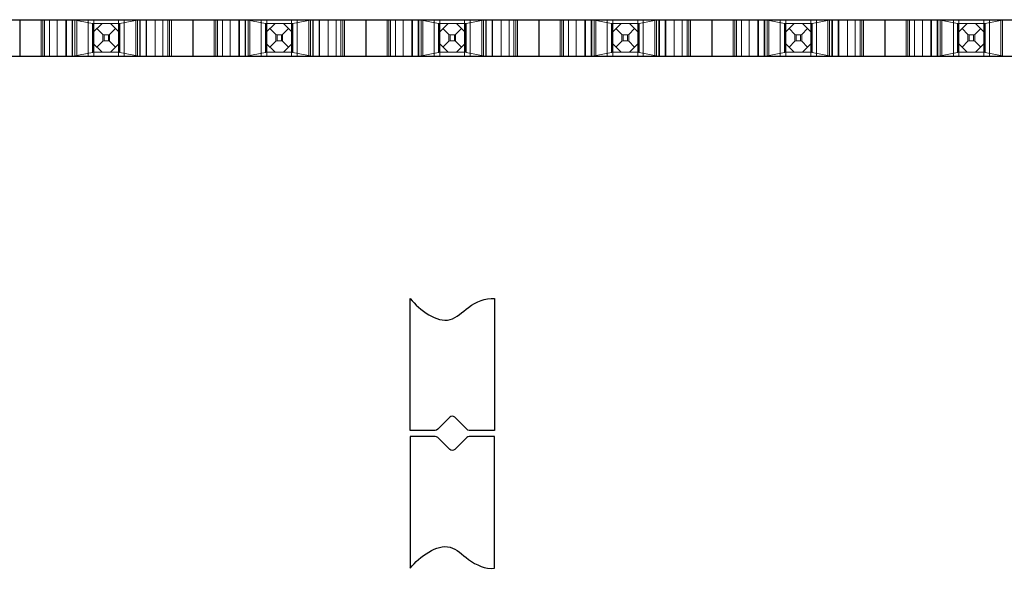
# Model space of a CAD drawing. Header units: inches. Extents: x -14.1 to 21.9, y -36.2 to -13.1.
# Tile 12 of 74: x 2.643 to 3.496, y -25.716 to -25.239. Entities that reach past the tile are written whole.
import ezdxf

# ---------------------------------------------------------------- set-up
doc = ezdxf.new("R2010")
doc.units = ezdxf.units.IN
doc.header["$LTSCALE"] = 0.5
doc.header["$MEASUREMENT"] = 0
doc.linetypes.add('HIDDEN', pattern=[0.225, 0.15, -0.075])
doc.layers.add('APP-M-S', color=30, linetype='Continuous')
doc.layers.add('PUN-M-S2', color=1, linetype='Continuous')

msp = doc.modelspace()

# ---------------------------------------------------------------- linework, layer by layer
at = {"layer": 'APP-M-S', "linetype": 'Continuous', "lineweight": 25}
for p, q in [((2.49277, -25.23948), (2.64277, -25.23948)), ((2.64277, -25.23948), (2.64277, -25.27098)), ((2.64277, -25.23948), (2.79277, -25.23948)), ((2.64277, -25.23948), (2.64277, -25.27098)), ((2.79277, -25.23948), (2.79277, -25.27098)), ((2.79277, -25.23948), (2.79277, -25.27098)), ((2.79277, -25.23948), (2.94277, -25.23948)), ((2.94277, -25.23948), (3.09277, -25.23948)), ((2.94277, -25.23948), (2.94277, -25.27098)), ((2.94277, -25.23948), (2.94277, -25.27098)), ((3.09277, -25.23948), (3.09277, -25.27098)), ((3.09277, -25.23948), (3.09277, -25.27098)), ((3.09277, -25.23948), (3.24277, -25.23948)), ((3.24277, -25.23948), (3.39277, -25.23948)), ((3.24277, -25.23948), (3.24277, -25.27098)), ((3.24277, -25.23948), (3.24277, -25.27098)), ((3.39277, -25.23948), (3.54277, -25.23948)), ((3.39277, -25.23948), (3.39277, -25.27098)), ((3.39277, -25.23948), (3.39277, -25.27098)), ((2.49277, -25.27098), (2.64277, -25.27098)), ((2.64277, -25.27098), (2.79277, -25.27098)), ((2.79277, -25.27098), (2.94277, -25.27098)), ((2.94277, -25.27098), (3.09277, -25.27098)), ((3.09277, -25.27098), (3.24277, -25.27098)), ((3.24277, -25.27098), (3.39277, -25.27098)), ((3.39277, -25.27098), (3.54277, -25.27098))]:
    msp.add_line(p, q, dxfattribs=at)
at = {"layer": 'APP-M-S', "linetype": 'HIDDEN', "lineweight": 18}
for p, q in [((2.66127, -25.23948), (2.66127, -25.27098)), ((2.66277, -25.27098), (2.66277, -25.23948)), ((2.66427, -25.23948), (2.66427, -25.27098)), ((2.66855, -25.27098), (2.66855, -25.23948)), ((2.66855, -25.27098), (2.66855, -25.23948)), ((2.67527, -25.27098), (2.67527, -25.23948)), ((2.68277, -25.23948), (2.68277, -25.27098)), ((2.68324, -25.27098), (2.68324, -25.23948)), ((2.68324, -25.27098), (2.68324, -25.23948)), ((2.68324, -25.23948), (2.68324, -25.27098)), ((2.68824, -25.27098), (2.68824, -25.23948)), ((2.68824, -25.27098), (2.68824, -25.23948)), ((2.68865, -25.27098), (2.68865, -25.23948)), ((2.68924, -25.23948), (2.70586, -25.24265)), ((2.69071, -25.27098), (2.69071, -25.23948)), ((2.69071, -25.27098), (2.69071, -25.23948)), ((2.69218, -25.27098), (2.69218, -25.23948)), ((2.69218, -25.27098), (2.69218, -25.23948)), ((2.70214, -25.27098), (2.70214, -25.23948)), ((2.70214, -25.27098), (2.70214, -25.23948)), ((2.70702, -25.27098), (2.70702, -25.23948)), ((2.70702, -25.23948), (2.70702, -25.27098)), ((2.72851, -25.27098), (2.72851, -25.23948)), ((2.72851, -25.27098), (2.72851, -25.23948)), ((2.74629, -25.23948), (2.72968, -25.24265)), ((2.73339, -25.27098), (2.73339, -25.23948)), ((2.73339, -25.23948), (2.73339, -25.27098)), ((2.74336, -25.27098), (2.74336, -25.23948)), ((2.74336, -25.27098), (2.74336, -25.23948)), ((2.74482, -25.27098), (2.74482, -25.23948)), ((2.74482, -25.23948), (2.74482, -25.27098)), ((2.74688, -25.23948), (2.74688, -25.27098)), ((2.74729, -25.27098), (2.74729, -25.23948)), ((2.74729, -25.27098), (2.74729, -25.23948)), ((2.75229, -25.27098), (2.75229, -25.23948)), ((2.75229, -25.23948), (2.75229, -25.27098)), ((2.75229, -25.27098), (2.75229, -25.23948)), ((2.75277, -25.23948), (2.75277, -25.27098)), ((2.76027, -25.23948), (2.76027, -25.27098)), ((2.76698, -25.27098), (2.76698, -25.23948)), ((2.76698, -25.27098), (2.76698, -25.23948)), ((2.77127, -25.23948), (2.77127, -25.27098)), ((2.77277, -25.23948), (2.77277, -25.27098)), ((2.77427, -25.23948), (2.77427, -25.27098)), ((2.81127, -25.23948), (2.81127, -25.27098)), ((2.81277, -25.27098), (2.81277, -25.23948)), ((2.81427, -25.23948), (2.81427, -25.27098)), ((2.81855, -25.27098), (2.81855, -25.23948)), ((2.81855, -25.27098), (2.81855, -25.23948)), ((2.82527, -25.27098), (2.82527, -25.23948)), ((2.83277, -25.23948), (2.83277, -25.27098)), ((2.83324, -25.27098), (2.83324, -25.23948)), ((2.83324, -25.27098), (2.83324, -25.23948)), ((2.83324, -25.23948), (2.83324, -25.27098)), ((2.83824, -25.27098), (2.83824, -25.23948)), ((2.83824, -25.27098), (2.83824, -25.23948)), ((2.83865, -25.27098), (2.83865, -25.23948)), ((2.83924, -25.23948), (2.85586, -25.24265)), ((2.84071, -25.27098), (2.84071, -25.23948)), ((2.84071, -25.27098), (2.84071, -25.23948)), ((2.84218, -25.27098), (2.84218, -25.23948)), ((2.84218, -25.27098), (2.84218, -25.23948)), ((2.85214, -25.27098), (2.85214, -25.23948)), ((2.85214, -25.27098), (2.85214, -25.23948)), ((2.85702, -25.27098), (2.85702, -25.23948)), ((2.85702, -25.23948), (2.85702, -25.27098)), ((2.87851, -25.27098), (2.87851, -25.23948)), ((2.87851, -25.27098), (2.87851, -25.23948)), ((2.89629, -25.23948), (2.87968, -25.24265)), ((2.88339, -25.27098), (2.88339, -25.23948)), ((2.88339, -25.23948), (2.88339, -25.27098)), ((2.89336, -25.27098), (2.89336, -25.23948)), ((2.89336, -25.27098), (2.89336, -25.23948)), ((2.89482, -25.27098), (2.89482, -25.23948)), ((2.89482, -25.23948), (2.89482, -25.27098)), ((2.89688, -25.23948), (2.89688, -25.27098)), ((2.89729, -25.27098), (2.89729, -25.23948)), ((2.89729, -25.27098), (2.89729, -25.23948)), ((2.90229, -25.27098), (2.90229, -25.23948)), ((2.90229, -25.23948), (2.90229, -25.27098)), ((2.90229, -25.27098), (2.90229, -25.23948)), ((2.90277, -25.23948), (2.90277, -25.27098)), ((2.91027, -25.23948), (2.91027, -25.27098)), ((2.91698, -25.27098), (2.91698, -25.23948)), ((2.91698, -25.27098), (2.91698, -25.23948)), ((2.92127, -25.23948), (2.92127, -25.27098)), ((2.92277, -25.23948), (2.92277, -25.27098)), ((2.92427, -25.23948), (2.92427, -25.27098)), ((2.96127, -25.23948), (2.96127, -25.27098)), ((2.96277, -25.27098), (2.96277, -25.23948)), ((2.96427, -25.23948), (2.96427, -25.27098)), ((2.96855, -25.27098), (2.96855, -25.23948)), ((2.96855, -25.27098), (2.96855, -25.23948)), ((2.97527, -25.27098), (2.97527, -25.23948)), ((2.98277, -25.23948), (2.98277, -25.27098)), ((2.98324, -25.27098), (2.98324, -25.23948)), ((2.98324, -25.27098), (2.98324, -25.23948)), ((2.98324, -25.23948), (2.98324, -25.27098)), ((2.98824, -25.27098), (2.98824, -25.23948)), ((2.98824, -25.27098), (2.98824, -25.23948)), ((2.98865, -25.27098), (2.98865, -25.23948)), ((2.98924, -25.23948), (3.00586, -25.24265)), ((2.99071, -25.27098), (2.99071, -25.23948)), ((2.99071, -25.27098), (2.99071, -25.23948)), ((2.99218, -25.27098), (2.99218, -25.23948)), ((2.99218, -25.27098), (2.99218, -25.23948)), ((3.00214, -25.27098), (3.00214, -25.23948)), ((3.00214, -25.27098), (3.00214, -25.23948)), ((3.00702, -25.27098), (3.00702, -25.23948)), ((3.00702, -25.23948), (3.00702, -25.27098)), ((3.02851, -25.27098), (3.02851, -25.23948)), ((3.02851, -25.27098), (3.02851, -25.23948)), ((3.04629, -25.23948), (3.02968, -25.24265)), ((3.03339, -25.27098), (3.03339, -25.23948)), ((3.03339, -25.23948), (3.03339, -25.27098)), ((3.04336, -25.27098), (3.04336, -25.23948)), ((3.04336, -25.27098), (3.04336, -25.23948)), ((3.04482, -25.27098), (3.04482, -25.23948)), ((3.04482, -25.23948), (3.04482, -25.27098)), ((3.04688, -25.23948), (3.04688, -25.27098)), ((3.04729, -25.27098), (3.04729, -25.23948)), ((3.04729, -25.27098), (3.04729, -25.23948)), ((3.05229, -25.27098), (3.05229, -25.23948)), ((3.05229, -25.23948), (3.05229, -25.27098)), ((3.05229, -25.27098), (3.05229, -25.23948)), ((3.05277, -25.23948), (3.05277, -25.27098)), ((3.06027, -25.23948), (3.06027, -25.27098)), ((3.06698, -25.27098), (3.06698, -25.23948)), ((3.06698, -25.27098), (3.06698, -25.23948)), ((3.07127, -25.23948), (3.07127, -25.27098)), ((3.07277, -25.23948), (3.07277, -25.27098)), ((3.07427, -25.23948), (3.07427, -25.27098)), ((3.11127, -25.23948), (3.11127, -25.27098)), ((3.11277, -25.27098), (3.11277, -25.23948)), ((3.11427, -25.23948), (3.11427, -25.27098)), ((3.11855, -25.27098), (3.11855, -25.23948)), ((3.11855, -25.27098), (3.11855, -25.23948)), ((3.12527, -25.27098), (3.12527, -25.23948)), ((3.13277, -25.23948), (3.13277, -25.27098)), ((3.13324, -25.27098), (3.13324, -25.23948)), ((3.13324, -25.27098), (3.13324, -25.23948)), ((3.13324, -25.23948), (3.13324, -25.27098)), ((3.13824, -25.27098), (3.13824, -25.23948)), ((3.13824, -25.27098), (3.13824, -25.23948)), ((3.13865, -25.27098), (3.13865, -25.23948)), ((3.13924, -25.23948), (3.15586, -25.24265)), ((3.14071, -25.27098), (3.14071, -25.23948)), ((3.14071, -25.27098), (3.14071, -25.23948)), ((3.14218, -25.27098), (3.14218, -25.23948)), ((3.14218, -25.27098), (3.14218, -25.23948)), ((3.15214, -25.27098), (3.15214, -25.23948)), ((3.15214, -25.27098), (3.15214, -25.23948)), ((3.15702, -25.27098), (3.15702, -25.23948)), ((3.15702, -25.23948), (3.15702, -25.27098)), ((3.17851, -25.27098), (3.17851, -25.23948)), ((3.17851, -25.27098), (3.17851, -25.23948)), ((3.19629, -25.23948), (3.17968, -25.24265)), ((3.18339, -25.27098), (3.18339, -25.23948)), ((3.18339, -25.23948), (3.18339, -25.27098)), ((3.19336, -25.27098), (3.19336, -25.23948)), ((3.19336, -25.27098), (3.19336, -25.23948)), ((3.19482, -25.27098), (3.19482, -25.23948)), ((3.19482, -25.23948), (3.19482, -25.27098)), ((3.19688, -25.23948), (3.19688, -25.27098)), ((3.19729, -25.27098), (3.19729, -25.23948)), ((3.19729, -25.27098), (3.19729, -25.23948)), ((3.20229, -25.27098), (3.20229, -25.23948)), ((3.20229, -25.23948), (3.20229, -25.27098)), ((3.20229, -25.27098), (3.20229, -25.23948)), ((3.20277, -25.23948), (3.20277, -25.27098)), ((3.21027, -25.23948), (3.21027, -25.27098)), ((3.21698, -25.27098), (3.21698, -25.23948)), ((3.21698, -25.27098), (3.21698, -25.23948)), ((3.22127, -25.23948), (3.22127, -25.27098)), ((3.22277, -25.23948), (3.22277, -25.27098)), ((3.22427, -25.23948), (3.22427, -25.27098)), ((3.26127, -25.23948), (3.26127, -25.27098)), ((3.26277, -25.27098), (3.26277, -25.23948)), ((3.26427, -25.23948), (3.26427, -25.27098)), ((3.26855, -25.27098), (3.26855, -25.23948)), ((3.26855, -25.27098), (3.26855, -25.23948)), ((3.27527, -25.27098), (3.27527, -25.23948)), ((3.28277, -25.23948), (3.28277, -25.27098)), ((3.28324, -25.27098), (3.28324, -25.23948)), ((3.28324, -25.27098), (3.28324, -25.23948)), ((3.28324, -25.23948), (3.28324, -25.27098)), ((3.28824, -25.27098), (3.28824, -25.23948)), ((3.28824, -25.27098), (3.28824, -25.23948)), ((3.28865, -25.27098), (3.28865, -25.23948)), ((3.28924, -25.23948), (3.30586, -25.24265)), ((3.29071, -25.27098), (3.29071, -25.23948)), ((3.29071, -25.27098), (3.29071, -25.23948)), ((3.29218, -25.27098), (3.29218, -25.23948)), ((3.29218, -25.27098), (3.29218, -25.23948)), ((3.30214, -25.27098), (3.30214, -25.23948)), ((3.30214, -25.27098), (3.30214, -25.23948)), ((3.30702, -25.27098), (3.30702, -25.23948)), ((3.30702, -25.23948), (3.30702, -25.27098)), ((3.32851, -25.27098), (3.32851, -25.23948)), ((3.32851, -25.27098), (3.32851, -25.23948)), ((3.34629, -25.23948), (3.32968, -25.24265)), ((3.33339, -25.27098), (3.33339, -25.23948)), ((3.33339, -25.23948), (3.33339, -25.27098)), ((3.34336, -25.27098), (3.34336, -25.23948)), ((3.34336, -25.27098), (3.34336, -25.23948)), ((3.34482, -25.27098), (3.34482, -25.23948)), ((3.34482, -25.23948), (3.34482, -25.27098)), ((3.34688, -25.23948), (3.34688, -25.27098)), ((3.34729, -25.27098), (3.34729, -25.23948)), ((3.34729, -25.27098), (3.34729, -25.23948)), ((3.35229, -25.27098), (3.35229, -25.23948)), ((3.35229, -25.23948), (3.35229, -25.27098)), ((3.35229, -25.27098), (3.35229, -25.23948)), ((3.35277, -25.23948), (3.35277, -25.27098)), ((3.36027, -25.23948), (3.36027, -25.27098)), ((3.36698, -25.27098), (3.36698, -25.23948)), ((3.36698, -25.27098), (3.36698, -25.23948)), ((3.37127, -25.23948), (3.37127, -25.27098)), ((3.37277, -25.23948), (3.37277, -25.27098)), ((3.37427, -25.23948), (3.37427, -25.27098)), ((3.41127, -25.23948), (3.41127, -25.27098)), ((3.41277, -25.27098), (3.41277, -25.23948)), ((3.41427, -25.23948), (3.41427, -25.27098)), ((3.41855, -25.27098), (3.41855, -25.23948)), ((3.41855, -25.27098), (3.41855, -25.23948)), ((3.42527, -25.27098), (3.42527, -25.23948)), ((3.43277, -25.23948), (3.43277, -25.27098)), ((3.43324, -25.27098), (3.43324, -25.23948)), ((3.43324, -25.27098), (3.43324, -25.23948)), ((3.43324, -25.23948), (3.43324, -25.27098)), ((3.43824, -25.27098), (3.43824, -25.23948)), ((3.43824, -25.27098), (3.43824, -25.23948)), ((3.43865, -25.27098), (3.43865, -25.23948)), ((3.43924, -25.23948), (3.45586, -25.24265)), ((3.44071, -25.27098), (3.44071, -25.23948)), ((3.44071, -25.27098), (3.44071, -25.23948)), ((3.44218, -25.27098), (3.44218, -25.23948)), ((3.44218, -25.27098), (3.44218, -25.23948)), ((3.45214, -25.27098), (3.45214, -25.23948)), ((3.45214, -25.27098), (3.45214, -25.23948)), ((3.45702, -25.27098), (3.45702, -25.23948)), ((3.45702, -25.23948), (3.45702, -25.27098)), ((3.47851, -25.27098), (3.47851, -25.23948)), ((3.47851, -25.27098), (3.47851, -25.23948)), ((3.49629, -25.23948), (3.47968, -25.24265)), ((3.48339, -25.27098), (3.48339, -25.23948)), ((3.48339, -25.23948), (3.48339, -25.27098)), ((3.49336, -25.23948), (3.49336, -25.27098)), ((3.49482, -25.23948), (3.49482, -25.27098)), ((2.70616, -25.24273), (2.70586, -25.24265)), ((2.70586, -25.24265), (2.70586, -25.26781)), ((2.72938, -25.24273), (2.70616, -25.24273)), ((2.70627, -25.26773), (2.70627, -25.24273)), ((2.70627, -25.25058), (2.71412, -25.24273)), ((2.71484, -25.2523), (2.70969, -25.24715)), ((2.7207, -25.2523), (2.72584, -25.24715)), ((2.72141, -25.24273), (2.72927, -25.25058)), ((2.72927, -25.24273), (2.72927, -25.26773)), ((2.72968, -25.24265), (2.72938, -25.24273)), ((2.72968, -25.26781), (2.72968, -25.24265)), ((2.85616, -25.24273), (2.85586, -25.24265)), ((2.85586, -25.24265), (2.85586, -25.26781)), ((2.87938, -25.24273), (2.85616, -25.24273)), ((2.85627, -25.26773), (2.85627, -25.24273)), ((2.85627, -25.25058), (2.86412, -25.24273)), ((2.86484, -25.2523), (2.85969, -25.24715)), ((2.8707, -25.2523), (2.87584, -25.24715)), ((2.87141, -25.24273), (2.87927, -25.25058)), ((2.87927, -25.24273), (2.87927, -25.26773)), ((2.87968, -25.24265), (2.87938, -25.24273)), ((2.87968, -25.26781), (2.87968, -25.24265)), ((3.00616, -25.24273), (3.00586, -25.24265)), ((3.00586, -25.24265), (3.00586, -25.26781)), ((3.02938, -25.24273), (3.00616, -25.24273)), ((3.00627, -25.26773), (3.00627, -25.24273)), ((3.00627, -25.25058), (3.01412, -25.24273)), ((3.01484, -25.2523), (3.00969, -25.24715)), ((3.0207, -25.2523), (3.02584, -25.24715)), ((3.02141, -25.24273), (3.02927, -25.25058)), ((3.02927, -25.24273), (3.02927, -25.26773)), ((3.02968, -25.24265), (3.02938, -25.24273)), ((3.02968, -25.26781), (3.02968, -25.24265)), ((3.15616, -25.24273), (3.15586, -25.24265)), ((3.15586, -25.24265), (3.15586, -25.26781)), ((3.17938, -25.24273), (3.15616, -25.24273)), ((3.15627, -25.26773), (3.15627, -25.24273)), ((3.15627, -25.25058), (3.16412, -25.24273)), ((3.16484, -25.2523), (3.15969, -25.24715)), ((3.1707, -25.2523), (3.17584, -25.24715)), ((3.17141, -25.24273), (3.17927, -25.25058)), ((3.17927, -25.24273), (3.17927, -25.26773)), ((3.17968, -25.24265), (3.17938, -25.24273)), ((3.17968, -25.26781), (3.17968, -25.24265)), ((3.30616, -25.24273), (3.30586, -25.24265)), ((3.30586, -25.24265), (3.30586, -25.26781)), ((3.32938, -25.24273), (3.30616, -25.24273)), ((3.30627, -25.26773), (3.30627, -25.24273)), ((3.30627, -25.25058), (3.31412, -25.24273)), ((3.31484, -25.2523), (3.30969, -25.24715)), ((3.3207, -25.2523), (3.32584, -25.24715)), ((3.32141, -25.24273), (3.32927, -25.25058)), ((3.32927, -25.24273), (3.32927, -25.26773)), ((3.32968, -25.24265), (3.32938, -25.24273)), ((3.32968, -25.26781), (3.32968, -25.24265)), ((3.45616, -25.24273), (3.45586, -25.24265)), ((3.45586, -25.24265), (3.45586, -25.26781)), ((3.47938, -25.24273), (3.45616, -25.24273)), ((3.45627, -25.26773), (3.45627, -25.24273)), ((3.45627, -25.25058), (3.46412, -25.24273)), ((3.46484, -25.2523), (3.45969, -25.24715)), ((3.4707, -25.2523), (3.47584, -25.24715)), ((3.47141, -25.24273), (3.47927, -25.25058)), ((3.47927, -25.24273), (3.47927, -25.26773)), ((3.47968, -25.24265), (3.47938, -25.24273)), ((3.47968, -25.26781), (3.47968, -25.24265)), ((2.71484, -25.2523), (2.71484, -25.25816)), ((2.71484, -25.2523), (2.71587, -25.25257)), ((2.71587, -25.25257), (2.71587, -25.25789)), ((2.71587, -25.25257), (2.71967, -25.25257)), ((2.71967, -25.25257), (2.7207, -25.2523)), ((2.71967, -25.25257), (2.71967, -25.25789)), ((2.7207, -25.2523), (2.7207, -25.25816)), ((2.86484, -25.2523), (2.86484, -25.25816)), ((2.86484, -25.2523), (2.86587, -25.25257)), ((2.86587, -25.25257), (2.86587, -25.25789)), ((2.86587, -25.25257), (2.86967, -25.25257)), ((2.86967, -25.25257), (2.8707, -25.2523)), ((2.86967, -25.25257), (2.86967, -25.25789)), ((2.8707, -25.2523), (2.8707, -25.25816)), ((3.01484, -25.2523), (3.01484, -25.25816)), ((3.01484, -25.2523), (3.01587, -25.25257)), ((3.01587, -25.25257), (3.01587, -25.25789)), ((3.01587, -25.25257), (3.01967, -25.25257)), ((3.01967, -25.25257), (3.0207, -25.2523)), ((3.01967, -25.25257), (3.01967, -25.25789)), ((3.0207, -25.2523), (3.0207, -25.25816)), ((3.16484, -25.2523), (3.16484, -25.25816)), ((3.16484, -25.2523), (3.16587, -25.25257)), ((3.16587, -25.25257), (3.16587, -25.25789)), ((3.16587, -25.25257), (3.16967, -25.25257)), ((3.16967, -25.25257), (3.1707, -25.2523)), ((3.16967, -25.25257), (3.16967, -25.25789)), ((3.1707, -25.2523), (3.1707, -25.25816)), ((3.31484, -25.2523), (3.31484, -25.25816)), ((3.31484, -25.2523), (3.31587, -25.25257)), ((3.31587, -25.25257), (3.31587, -25.25789)), ((3.31587, -25.25257), (3.31967, -25.25257)), ((3.31967, -25.25257), (3.3207, -25.2523)), ((3.31967, -25.25257), (3.31967, -25.25789)), ((3.3207, -25.2523), (3.3207, -25.25816)), ((3.46484, -25.2523), (3.46484, -25.25816)), ((3.46484, -25.2523), (3.46587, -25.25257)), ((3.46587, -25.25257), (3.46587, -25.25789)), ((3.46587, -25.25257), (3.46967, -25.25257)), ((3.46967, -25.25257), (3.4707, -25.2523)), ((3.46967, -25.25257), (3.46967, -25.25789)), ((3.4707, -25.2523), (3.4707, -25.25816)), ((2.71412, -25.26773), (2.70627, -25.25987)), ((2.71484, -25.25816), (2.70969, -25.2633)), ((2.71587, -25.25789), (2.71484, -25.25816)), ((2.71967, -25.25789), (2.71587, -25.25789)), ((2.7207, -25.25816), (2.71967, -25.25789)), ((2.7207, -25.25816), (2.72584, -25.2633)), ((2.72927, -25.25987), (2.72141, -25.26773)), ((2.86412, -25.26773), (2.85627, -25.25987)), ((2.86484, -25.25816), (2.85969, -25.2633)), ((2.86587, -25.25789), (2.86484, -25.25816)), ((2.86967, -25.25789), (2.86587, -25.25789)), ((2.8707, -25.25816), (2.86967, -25.25789)), ((2.8707, -25.25816), (2.87584, -25.2633)), ((2.87927, -25.25987), (2.87141, -25.26773)), ((3.01412, -25.26773), (3.00627, -25.25987)), ((3.01484, -25.25816), (3.00969, -25.2633)), ((3.01587, -25.25789), (3.01484, -25.25816)), ((3.01967, -25.25789), (3.01587, -25.25789)), ((3.0207, -25.25816), (3.01967, -25.25789)), ((3.0207, -25.25816), (3.02584, -25.2633)), ((3.02927, -25.25987), (3.02141, -25.26773)), ((3.16412, -25.26773), (3.15627, -25.25987)), ((3.16484, -25.25816), (3.15969, -25.2633)), ((3.16587, -25.25789), (3.16484, -25.25816)), ((3.16967, -25.25789), (3.16587, -25.25789)), ((3.1707, -25.25816), (3.16967, -25.25789)), ((3.1707, -25.25816), (3.17584, -25.2633)), ((3.17927, -25.25987), (3.17141, -25.26773)), ((3.31412, -25.26773), (3.30627, -25.25987)), ((3.31484, -25.25816), (3.30969, -25.2633)), ((3.31587, -25.25789), (3.31484, -25.25816)), ((3.31967, -25.25789), (3.31587, -25.25789)), ((3.3207, -25.25816), (3.31967, -25.25789)), ((3.3207, -25.25816), (3.32584, -25.2633)), ((3.32927, -25.25987), (3.32141, -25.26773)), ((3.46412, -25.26773), (3.45627, -25.25987)), ((3.46484, -25.25816), (3.45969, -25.2633)), ((3.46587, -25.25789), (3.46484, -25.25816)), ((3.46967, -25.25789), (3.46587, -25.25789)), ((3.4707, -25.25816), (3.46967, -25.25789)), ((3.4707, -25.25816), (3.47584, -25.2633)), ((3.47927, -25.25987), (3.47141, -25.26773)), ((2.68924, -25.27098), (2.70586, -25.26781)), ((2.70586, -25.26781), (2.70616, -25.26773)), ((2.72938, -25.26773), (2.70616, -25.26773)), ((2.72938, -25.26773), (2.72968, -25.26781)), ((2.74629, -25.27098), (2.72968, -25.26781)), ((2.83924, -25.27098), (2.85586, -25.26781)), ((2.85586, -25.26781), (2.85616, -25.26773)), ((2.87938, -25.26773), (2.85616, -25.26773)), ((2.87938, -25.26773), (2.87968, -25.26781)), ((2.89629, -25.27098), (2.87968, -25.26781)), ((2.98924, -25.27098), (3.00586, -25.26781)), ((3.00586, -25.26781), (3.00616, -25.26773)), ((3.02938, -25.26773), (3.00616, -25.26773)), ((3.02938, -25.26773), (3.02968, -25.26781)), ((3.04629, -25.27098), (3.02968, -25.26781)), ((3.13924, -25.27098), (3.15586, -25.26781)), ((3.15586, -25.26781), (3.15616, -25.26773)), ((3.17938, -25.26773), (3.15616, -25.26773)), ((3.17938, -25.26773), (3.17968, -25.26781)), ((3.19629, -25.27098), (3.17968, -25.26781)), ((3.28924, -25.27098), (3.30586, -25.26781)), ((3.30586, -25.26781), (3.30616, -25.26773)), ((3.32938, -25.26773), (3.30616, -25.26773)), ((3.32938, -25.26773), (3.32968, -25.26781)), ((3.34629, -25.27098), (3.32968, -25.26781)), ((3.43924, -25.27098), (3.45586, -25.26781)), ((3.45586, -25.26781), (3.45616, -25.26773)), ((3.47938, -25.26773), (3.45616, -25.26773)), ((3.47938, -25.26773), (3.47968, -25.26781)), ((3.49629, -25.27098), (3.47968, -25.26781))]:
    msp.add_line(p, q, dxfattribs=at)
at = {"layer": 'PUN-M-S2'}
for points in [[(3.05427, -25.48135), (3.05427, -25.59556), (3.03251, -25.59556, -0.198912), (3.03039, -25.59468), (3.01989, -25.58418, 0.414214), (3.01565, -25.58418), (3.00515, -25.59468, -0.198912), (3.00302, -25.59556), (2.98127, -25.59556), (2.98127, -25.48135)], [(3.05427, -25.71505), (3.05427, -25.60085), (3.03251, -25.60085, 0.198912), (3.03039, -25.60173), (3.01989, -25.61223, -0.414214), (3.01565, -25.61223), (3.00515, -25.60173, 0.198912), (3.00302, -25.60085), (2.98127, -25.60085), (2.98127, -25.71505)]]:
    msp.add_lwpolyline(points, format="xyb", dxfattribs=at)
for points, start_tangent, end_tangent in [([(2.98127, -25.48135), (3.01582, -25.49949), (3.03192, -25.48895), (3.05427, -25.48135)], (0.640173, -0.768231), (0.991683, -0.128707)), ([(2.98127, -25.71505), (3.01582, -25.69691), (3.03192, -25.70746), (3.05427, -25.71505)], (0.640173, 0.768231), (0.991683, 0.128707))]:
    msp.add_spline(points, degree=3, dxfattribs=dict(at, start_tangent=start_tangent, end_tangent=end_tangent))

doc.saveas('drawing.dxf')
